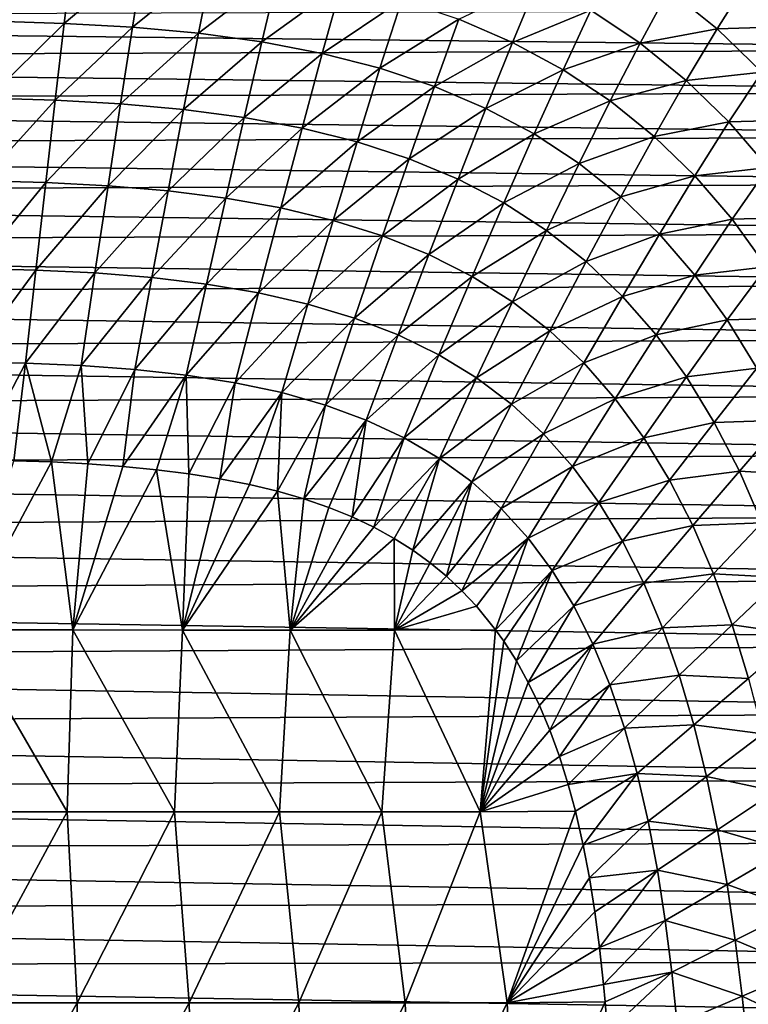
# Model space of a CAD drawing. Header units: metres. Extents: x -36 to 82, y -104 to 104.
# Tile 232 of 245: x 2 to 9, y 89 to 99. Entities that reach past the tile are written whole.
import ezdxf

# ---------------------------------------------------------------- set-up
doc = ezdxf.new("R2010")
doc.units = ezdxf.units.M
doc.layers.add('solid_FIT-SHOWER-153_SW0001', color=7, linetype='CONTINUOUS')

msp = doc.modelspace()

# ---------------------------------------------------------------- linework, layer by layer
at = {"layer": 'solid_FIT-SHOWER-153_SW0001'}
for points in [[(1.410038, 98.739876, -17.704092), (1.465919, 99.43676, -17.413263), (2.177525, 99.414795, -17.416746)], [(2.094267, 98.719261, -17.70709), (1.410038, 98.739876, -17.704092), (2.177525, 99.414795, -17.416746)], [(2.094267, 98.719261, -17.70709), (2.177525, 99.414795, -17.416746), (2.869749, 99.374771, -17.422443)], [(2.75956, 98.68174, -17.712019), (2.094267, 98.719261, -17.70709), (2.869749, 99.374771, -17.422443)], [(2.75956, 98.68174, -17.712019), (2.869749, 99.374771, -17.422443), (3.53888, 99.311493, -17.430794)], [(3.402261, 98.622452, -17.719267), (2.75956, 98.68174, -17.712019), (3.53888, 99.311493, -17.430794)], [(3.402261, 98.622452, -17.719267), (3.53888, 99.311493, -17.430794), (4.182481, 99.221237, -17.441893)], [(4.019982, 98.537872, -17.728918), (3.402261, 98.622452, -17.719267), (4.182481, 99.221237, -17.441893)], [(4.019982, 98.537872, -17.728918), (4.182481, 99.221237, -17.441893), (4.798774, 99.101021, -17.455671)], [(4.610991, 98.42514, -17.740906), (4.019982, 98.537872, -17.728918), (4.798774, 99.101021, -17.455671)], [(4.610991, 98.42514, -17.740906), (4.798774, 99.101021, -17.455671), (5.385986, 98.947868, -17.472054)], [(6.46698, 98.532097, -17.512169), (5.942376, 98.75885, -17.490957), (6.715474, 99.125549, -17.190094)], [(6.46698, 98.532097, -17.512169), (6.715474, 99.125549, -17.190094), (7.230244, 98.846115, -17.215891)], [(8.462677, 98.665825, -16.908871), (7.993076, 99.04438, -16.877342), (8.752589, 99.12664, -16.490385)], [(8.462677, 98.665825, -16.908871), (8.752589, 99.12664, -16.490385), (9.20838, 98.688721, -16.524971)], [(9.20838, 98.688721, -16.524971), (8.752589, 99.12664, -16.490385), (9.504118, 99.094589, -16.048277)], [(7.712215, 98.52549, -17.243502), (7.230244, 98.846115, -17.215891), (7.993076, 99.04438, -16.877342)], [(7.712215, 98.52549, -17.243502), (7.993076, 99.04438, -16.877342), (8.462677, 98.665825, -16.908871)], [(5.173558, 98.28141, -17.755161), (4.610991, 98.42514, -17.740906), (5.385986, 98.947868, -17.472054)], [(5.173558, 98.28141, -17.755161), (5.385986, 98.947868, -17.472054), (5.942376, 98.75885, -17.490957)], [(-13.271689, 98.767342, 16.90811), (-13.429514, 98.373917, 16.90811), (13.395168, 98.463821, 16.90811)], [(-13.271689, 98.767342, 16.90811), (13.395168, 98.463821, 16.90811), (13.235432, 98.851509, 16.90811)], [(6.959606, 98.2668, -17.535334), (6.46698, 98.532097, -17.512169), (7.230244, 98.846115, -17.215891)], [(6.959606, 98.2668, -17.535334), (7.230244, 98.846115, -17.215891), (7.712215, 98.52549, -17.243502)], [(1.350956, 97.98896, -17.956858), (1.410038, 98.739876, -17.704092), (2.094267, 98.719261, -17.70709)], [(2.00628, 97.969978, -17.959288), (1.350956, 97.98896, -17.956858), (2.094267, 98.719261, -17.70709)], [(2.00628, 97.969978, -17.959288), (2.094267, 98.719261, -17.70709), (2.75956, 98.68174, -17.712019)], [(2.643199, 97.935371, -17.963316), (2.00628, 97.969978, -17.959288), (2.75956, 98.68174, -17.712019)], [(2.643199, 97.935371, -17.963316), (2.75956, 98.68174, -17.712019), (3.402261, 98.622452, -17.719267)], [(5.70599, 98.103867, -17.771608), (5.173558, 98.28141, -17.755161), (5.942376, 98.75885, -17.490957)], [(5.70599, 98.103867, -17.771608), (5.942376, 98.75885, -17.490957), (6.46698, 98.532097, -17.512169)], [(8.898757, 98.243652, -16.941549), (8.462677, 98.665825, -16.908871), (9.20838, 98.688721, -16.524971)], [(3.258135, 97.88063, -17.969275), (2.643199, 97.935371, -17.963316), (3.402261, 98.622452, -17.719267)], [(3.258135, 97.88063, -17.969275), (3.402261, 98.622452, -17.719267), (4.019982, 98.537872, -17.728918)], [(8.161187, 98.162964, -17.272535), (7.712215, 98.52549, -17.243502), (8.462677, 98.665825, -16.908871)], [(8.161187, 98.162964, -17.272535), (8.462677, 98.665825, -16.908871), (8.898757, 98.243652, -16.941549)], [(3.848759, 97.802422, -17.977245), (3.258135, 97.88063, -17.969275), (4.019982, 98.537872, -17.728918)], [(3.848759, 97.802422, -17.977245), (4.019982, 98.537872, -17.728918), (4.610991, 98.42514, -17.740906)], [(6.207359, 97.890686, -17.79006), (5.70599, 98.103867, -17.771608), (6.46698, 98.532097, -17.512169)], [(6.207359, 97.890686, -17.79006), (6.46698, 98.532097, -17.512169), (6.959606, 98.2668, -17.535334)], [(7.4201, 97.962189, -17.560099), (6.959606, 98.2668, -17.535334), (7.712215, 98.52549, -17.243502)], [(7.4201, 97.962189, -17.560099), (7.712215, 98.52549, -17.243502), (8.161187, 98.162964, -17.272535)], [(-13.429514, 98.373917, 16.90811), (13.545088, 98.052856, 16.90811), (13.395168, 98.463821, 16.90811)], [(4.413386, 97.698021, -17.987179), (3.848759, 97.802422, -17.977245), (4.610991, 98.42514, -17.740906)], [(4.413386, 97.698021, -17.987179), (4.610991, 98.42514, -17.740906), (5.173558, 98.28141, -17.755161)], [(-13.429514, 98.373917, 16.90811), (-13.577439, 97.957207, 16.90811), (13.545088, 98.052856, 16.90811)], [(4.950336, 97.564697, -17.999022), (4.413386, 97.698021, -17.987179), (5.173558, 98.28141, -17.755161)], [(4.950336, 97.564697, -17.999022), (5.173558, 98.28141, -17.755161), (5.70599, 98.103867, -17.771608)], [(6.677509, 97.641022, -17.810211), (6.207359, 97.890686, -17.79006), (6.959606, 98.2668, -17.535334)], [(6.677509, 97.641022, -17.810211), (6.959606, 98.2668, -17.535334), (7.4201, 97.962189, -17.560099)], [(8.577328, 97.758469, -17.302582), (8.161187, 98.162964, -17.272535), (8.898757, 98.243652, -16.941549)], [(8.577328, 97.758469, -17.302582), (8.898757, 98.243652, -16.941549), (9.302125, 97.779236, -16.974869)], [(5.457961, 97.399765, -18.012722), (4.950336, 97.564697, -17.999022), (5.70599, 98.103867, -17.771608)], [(5.457961, 97.399765, -18.012722), (5.70599, 98.103867, -17.771608), (6.207359, 97.890686, -17.79006)], [(7.848307, 97.617493, -17.586102), (7.4201, 97.962189, -17.560099), (8.161187, 98.162964, -17.272535)], [(7.848307, 97.617493, -17.586102), (8.161187, 98.162964, -17.272535), (8.577328, 97.758469, -17.302582)], [(-13.577439, 97.957207, 16.90811), (13.68479, 97.618507, 16.90811), (13.545088, 98.052856, 16.90811)], [(-13.577439, 97.957207, 16.90811), (-13.715023, 97.517311, 16.90811), (13.68479, 97.618507, 16.90811)], [(1.288712, 97.184601, -18.175577), (1.350956, 97.98896, -17.956858), (2.00628, 97.969978, -17.959288)], [(1.913593, 97.167595, -18.17737), (1.288712, 97.184601, -18.175577), (2.00628, 97.969978, -17.959288)], [(1.913593, 97.167595, -18.17737), (2.00628, 97.969978, -17.959288), (2.643199, 97.935371, -17.963316)], [(2.52065, 97.13636, -18.180389), (1.913593, 97.167595, -18.17737), (2.643199, 97.935371, -17.963316)], [(2.52065, 97.13636, -18.180389), (2.643199, 97.935371, -17.963316), (3.258135, 97.88063, -17.969275)], [(7.116312, 97.354057, -17.831753), (6.677509, 97.641022, -17.810211), (7.4201, 97.962189, -17.560099)], [(7.116312, 97.354057, -17.831753), (7.4201, 97.962189, -17.560099), (7.848307, 97.617493, -17.586102)], [(3.106398, 97.086746, -18.18491), (2.52065, 97.13636, -18.180389), (3.258135, 97.88063, -17.969275)], [(3.106398, 97.086746, -18.18491), (3.258135, 97.88063, -17.969275), (3.848759, 97.802422, -17.977245)], [(5.935368, 97.201447, -18.02813), (5.457961, 97.399765, -18.012722), (6.207359, 97.890686, -17.79006)], [(5.935368, 97.201447, -18.02813), (6.207359, 97.890686, -17.79006), (6.677509, 97.641022, -17.810211)], [(3.668568, 97.015602, -18.191011), (3.106398, 97.086746, -18.18491), (3.848759, 97.802422, -17.977245)], [(3.668568, 97.015602, -18.191011), (3.848759, 97.802422, -17.977245), (4.413386, 97.698021, -17.987179)], [(8.244442, 97.23262, -17.612982), (7.848307, 97.617493, -17.586102), (8.577328, 97.758469, -17.302582)], [(8.244442, 97.23262, -17.612982), (8.577328, 97.758469, -17.302582), (8.961525, 97.313286, -17.333189)], [(8.961525, 97.313286, -17.333189), (8.577328, 97.758469, -17.302582), (9.302125, 97.779236, -16.974869)], [(-13.715023, 97.517311, 16.90811), (13.814675, 97.160873, 16.90811), (13.68479, 97.618507, 16.90811)], [(4.205523, 96.920349, -18.198679), (3.668568, 97.015602, -18.191011), (4.413386, 97.698021, -17.987179)], [(4.205523, 96.920349, -18.198679), (4.413386, 97.698021, -17.987179), (4.950336, 97.564697, -17.999022)], [(6.382415, 96.968842, -18.045008), (5.935368, 97.201447, -18.02813), (6.677509, 97.641022, -17.810211)], [(6.382415, 96.968842, -18.045008), (6.677509, 97.641022, -17.810211), (7.116312, 97.354057, -17.831753)], [(7.523646, 97.028999, -17.854378), (7.116312, 97.354057, -17.831753), (7.848307, 97.617493, -17.586102)], [(7.523646, 97.028999, -17.854378), (7.848307, 97.617493, -17.586102), (8.244442, 97.23262, -17.612982)], [(4.715629, 96.798386, -18.207895), (4.205523, 96.920349, -18.198679), (4.950336, 97.564697, -17.999022)], [(4.715629, 96.798386, -18.207895), (4.950336, 97.564697, -17.999022), (5.457961, 97.399765, -18.012722)], [(-13.715023, 97.517311, 16.90811), (-13.842707, 97.054131, 16.90811), (13.814675, 97.160873, 16.90811)], [(5.197283, 96.647156, -18.218641), (4.715629, 96.798386, -18.207895), (5.457961, 97.399765, -18.012722)], [(5.197283, 96.647156, -18.218641), (5.457961, 97.399765, -18.012722), (5.935368, 97.201447, -18.02813)], [(6.798994, 96.701111, -18.063114), (6.382415, 96.968842, -18.045008), (7.116312, 97.354057, -17.831753)], [(6.798994, 96.701111, -18.063114), (7.116312, 97.354057, -17.831753), (7.523646, 97.028999, -17.854378)], [(7.899754, 96.665657, -17.877781), (7.523646, 97.028999, -17.854378), (8.244442, 97.23262, -17.612982)], [(7.899754, 96.665657, -17.877781), (8.244442, 97.23262, -17.612982), (8.60944, 96.808693, -17.64036)], [(8.60944, 96.808693, -17.64036), (8.244442, 97.23262, -17.612982), (8.961525, 97.313286, -17.333189)], [(8.60944, 96.808693, -17.64036), (8.961525, 97.313286, -17.333189), (9.314748, 96.828812, -17.363907)], [(-13.842707, 97.054131, 16.90811), (13.934595, 96.68042, 16.90811), (13.814675, 97.160873, 16.90811)], [(1.223595, 96.327789, -18.364281), (1.288712, 97.184601, -18.175577), (1.913593, 97.167595, -18.17737)], [(1.816612, 96.313026, -18.36541), (1.223595, 96.327789, -18.364281), (1.913593, 97.167595, -18.17737)], [(1.816612, 96.313026, -18.36541), (1.913593, 97.167595, -18.17737), (2.52065, 97.13636, -18.180389)], [(2.392403, 96.285568, -18.367369), (1.816612, 96.313026, -18.36541), (2.52065, 97.13636, -18.180389)], [(2.392403, 96.285568, -18.367369), (2.52065, 97.13636, -18.180389), (3.106398, 97.086746, -18.18491)], [(5.649617, 96.464912, -18.230827), (5.197283, 96.647156, -18.218641), (5.935368, 97.201447, -18.02813)], [(5.649617, 96.464912, -18.230827), (5.935368, 97.201447, -18.02813), (6.382415, 96.968842, -18.045008)], [(-13.842707, 97.054131, 16.90811), (-13.960498, 96.567635, 16.90811), (13.934595, 96.68042, 16.90811)], [(2.947579, 96.241577, -18.370363), (2.392403, 96.285568, -18.367369), (3.106398, 97.086746, -18.18491)], [(2.947579, 96.241577, -18.370363), (3.106398, 97.086746, -18.18491), (3.668568, 97.015602, -18.191011)], [(3.479936, 96.178146, -18.374485), (2.947579, 96.241577, -18.370363), (3.668568, 97.015602, -18.191011)], [(3.479936, 96.178146, -18.374485), (3.668568, 97.015602, -18.191011), (4.205523, 96.920349, -18.198679)], [(6.072497, 96.250732, -18.244303), (5.649617, 96.464912, -18.230827), (6.382415, 96.968842, -18.045008)], [(6.072497, 96.250732, -18.244303), (6.382415, 96.968842, -18.045008), (6.798994, 96.701111, -18.063114)], [(7.184999, 96.3974, -18.082203), (6.798994, 96.701111, -18.063114), (7.523646, 97.028999, -17.854378)], [(7.184999, 96.3974, -18.082203), (7.523646, 97.028999, -17.854378), (7.899754, 96.665657, -17.877781)], [(3.98788, 96.092812, -18.379763), (3.479936, 96.178146, -18.374485), (4.205523, 96.920349, -18.198679)], [(3.98788, 96.092812, -18.379763), (4.205523, 96.920349, -18.198679), (4.715629, 96.798386, -18.207895)], [(4.469822, 95.983109, -18.386232), (3.98788, 96.092812, -18.379763), (4.715629, 96.798386, -18.207895)], [(4.469822, 95.983109, -18.386232), (4.715629, 96.798386, -18.207895), (5.197283, 96.647156, -18.218641)], [(8.24558, 96.265038, -17.901665), (7.899754, 96.665657, -17.877781), (8.60944, 96.808693, -17.64036)], [(8.24558, 96.265038, -17.901665), (8.60944, 96.808693, -17.64036), (8.944317, 96.347015, -17.66786)], [(8.944317, 96.347015, -17.66786), (8.60944, 96.808693, -17.64036), (9.314748, 96.828812, -17.363907)], [(-13.960498, 96.567635, 16.90811), (14.044284, 96.177483, 16.90811), (13.934595, 96.68042, 16.90811)], [(6.46582, 96.003716, -18.258904), (6.072497, 96.250732, -18.244303), (6.798994, 96.701111, -18.063114)], [(6.46582, 96.003716, -18.258904), (6.798994, 96.701111, -18.063114), (7.184999, 96.3974, -18.082203)], [(7.540677, 96.057442, -18.102045), (7.184999, 96.3974, -18.082203), (7.899754, 96.665657, -17.877781)], [(7.540677, 96.057442, -18.102045), (7.899754, 96.665657, -17.877781), (8.24558, 96.265038, -17.901665)], [(-13.960498, 96.567635, 16.90811), (-14.06814, 96.058685, 16.90811), (14.044284, 96.177483, 16.90811)], [(4.924204, 95.846626, -18.393925), (4.469822, 95.983109, -18.386232), (5.197283, 96.647156, -18.218641)], [(4.924204, 95.846626, -18.393925), (5.197283, 96.647156, -18.218641), (5.649617, 96.464912, -18.230827)], [(5.35018, 95.681648, -18.402824), (4.924204, 95.846626, -18.393925), (5.649617, 96.464912, -18.230827)], [(5.35018, 95.681648, -18.402824), (5.649617, 96.464912, -18.230827), (6.072497, 96.250732, -18.244303)], [(6.829486, 95.722977, -18.274473), (6.46582, 96.003716, -18.258904), (7.184999, 96.3974, -18.082203)], [(6.829486, 95.722977, -18.274473), (7.184999, 96.3974, -18.082203), (7.540677, 96.057442, -18.102045)], [(1.156328, 95.419891, -18.52692), (1.223595, 96.327789, -18.364281), (1.816612, 96.313026, -18.36541)], [(1.716396, 95.407455, -18.527428), (1.156328, 95.419891, -18.52692), (1.816612, 96.313026, -18.36541)], [(1.716396, 95.407455, -18.527428), (1.816612, 96.313026, -18.36541), (2.392403, 96.285568, -18.367369)], [(2.259829, 95.383949, -18.52837), (1.716396, 95.407455, -18.527428), (2.392403, 96.285568, -18.367369)], [(2.259829, 95.383949, -18.52837), (2.392403, 96.285568, -18.367369), (2.947579, 96.241577, -18.370363)], [(8.562153, 95.828278, -17.92573), (8.24558, 96.265038, -17.901665), (8.944317, 96.347015, -17.66786)], [(8.562153, 95.828278, -17.92573), (8.944317, 96.347015, -17.66786), (9.250087, 95.848869, -17.695103)], [(-14.06814, 96.058685, 16.90811), (14.144006, 95.651726, 16.90811), (14.044284, 96.177483, 16.90811)], [(2.783333, 95.345924, -18.529873), (2.259829, 95.383949, -18.52837), (2.947579, 96.241577, -18.370363)], [(2.783333, 95.345924, -18.529873), (2.947579, 96.241577, -18.370363), (3.479936, 96.178146, -18.374485)], [(3.284771, 95.290695, -18.532042), (2.783333, 95.345924, -18.529873), (3.479936, 96.178146, -18.374485)], [(3.284771, 95.290695, -18.532042), (3.479936, 96.178146, -18.374485), (3.98788, 96.092812, -18.379763)], [(5.747617, 95.487228, -18.412874), (5.35018, 95.681648, -18.402824), (6.072497, 96.250732, -18.244303)], [(5.747617, 95.487228, -18.412874), (6.072497, 96.250732, -18.244303), (6.46582, 96.003716, -18.258904)], [(7.866963, 95.682091, -18.122419), (7.540677, 96.057442, -18.102045), (8.24558, 96.265038, -17.901665)], [(7.866963, 95.682091, -18.122419), (8.24558, 96.265038, -17.901665), (8.562153, 95.828278, -17.92573)], [(3.762598, 95.21595, -18.534962), (3.284771, 95.290695, -18.532042), (3.98788, 96.092812, -18.379763)], [(3.762598, 95.21595, -18.534962), (3.98788, 96.092812, -18.379763), (4.469822, 95.983109, -18.386232)], [(-14.06814, 96.058685, 16.90811), (-14.165889, 95.526428, 16.90811), (14.144006, 95.651726, 16.90811)], [(4.215272, 95.11937, -18.538723), (3.762598, 95.21595, -18.534962), (4.469822, 95.983109, -18.386232)], [(4.215272, 95.11937, -18.538723), (4.469822, 95.983109, -18.386232), (4.924204, 95.846626, -18.393925)], [(6.116416, 95.262413, -18.424021), (5.747617, 95.487228, -18.412874), (6.46582, 96.003716, -18.258904)], [(6.116416, 95.262413, -18.424021), (6.46582, 96.003716, -18.258904), (6.829486, 95.722977, -18.274473)], [(7.163739, 95.408165, -18.290863), (6.829486, 95.722977, -18.274473), (7.540677, 96.057442, -18.102045)], [(7.163739, 95.408165, -18.290863), (7.540677, 96.057442, -18.102045), (7.866963, 95.682091, -18.122419)], [(4.641284, 94.99868, -18.543411), (4.215272, 95.11937, -18.538723), (4.924204, 95.846626, -18.393925)], [(4.641284, 94.99868, -18.543411), (4.924204, 95.846626, -18.393925), (5.35018, 95.681648, -18.402824)], [(8.16487, 95.272331, -18.143118), (7.866963, 95.682091, -18.122419), (8.562153, 95.828278, -17.92573)], [(8.16487, 95.272331, -18.143118), (8.562153, 95.828278, -17.92573), (8.850499, 95.356522, -17.94968)], [(8.850499, 95.356522, -17.94968), (8.562153, 95.828278, -17.92573), (9.250087, 95.848869, -17.695103)], [(6.456478, 95.006279, -18.436205), (6.116416, 95.262413, -18.424021), (6.829486, 95.722977, -18.274473)], [(6.456478, 95.006279, -18.436205), (6.829486, 95.722977, -18.274473), (7.163739, 95.408165, -18.290863)], [(-14.165889, 95.526428, 16.90811), (14.234405, 95.102592, 16.90811), (14.144006, 95.651726, 16.90811)], [(5.039816, 94.852234, -18.549101), (4.641284, 94.99868, -18.543411), (5.35018, 95.681648, -18.402824)], [(5.039816, 94.852234, -18.549101), (5.35018, 95.681648, -18.402824), (5.747617, 95.487228, -18.412874)], [(7.469491, 95.059975, -18.30794), (7.163739, 95.408165, -18.290863), (7.866963, 95.682091, -18.122419)], [(7.469491, 95.059975, -18.30794), (7.866963, 95.682091, -18.122419), (8.16487, 95.272331, -18.143118)], [(-14.165889, 95.526428, 16.90811), (-14.254523, 94.968277, 16.90811), (14.234405, 95.102592, 16.90811)], [(1.716396, 95.407455, -18.527428), (1.220522, 94.46299, -18.666563), (1.156328, 95.419891, -18.52692)], [(1.716396, 95.407455, -18.527428), (1.60154, 94.455048, -18.666498), (1.220522, 94.46299, -18.666563)], [(1.716396, 95.407455, -18.527428), (1.969299, 94.443283, -18.666321), (1.60154, 94.455048, -18.666498)], [(2.259829, 95.383949, -18.52837), (1.969299, 94.443283, -18.666321), (1.716396, 95.407455, -18.527428)], [(5.410744, 94.679001, -18.555841), (5.039816, 94.852234, -18.549101), (5.747617, 95.487228, -18.412874)], [(5.410744, 94.679001, -18.555841), (5.747617, 95.487228, -18.412874), (6.116416, 95.262413, -18.424021)], [(6.768039, 94.718384, -18.449369), (6.456478, 95.006279, -18.436205), (7.163739, 95.408165, -18.290863)], [(6.768039, 94.718384, -18.449369), (7.163739, 95.408165, -18.290863), (7.469491, 95.059975, -18.30794)], [(2.259829, 95.383949, -18.52837), (2.3242, 94.424736, -18.66633), (1.969299, 94.443283, -18.666321)], [(2.783333, 95.345924, -18.529873), (2.3242, 94.424736, -18.66633), (2.259829, 95.383949, -18.52837)], [(2.783333, 95.345924, -18.529873), (2.666135, 94.399902, -18.666393), (2.3242, 94.424736, -18.66633)], [(3.284771, 95.290695, -18.532042), (2.666135, 94.399902, -18.666393), (2.783333, 95.345924, -18.529873)], [(8.435412, 94.82914, -18.163923), (8.16487, 95.272331, -18.143118), (8.850499, 95.356522, -17.94968)], [(8.435412, 94.82914, -18.163923), (8.850499, 95.356522, -17.94968), (9.111762, 94.851227, -17.973253)], [(3.284771, 95.290695, -18.532042), (2.994728, 94.368248, -18.666531), (2.666135, 94.399902, -18.666393)], [(3.284771, 95.290695, -18.532042), (3.309819, 94.328239, -18.666908), (2.994728, 94.368248, -18.666531)], [(3.762598, 95.21595, -18.534962), (3.309819, 94.328239, -18.666908), (3.284771, 95.290695, -18.532042)], [(3.762598, 95.21595, -18.534962), (3.611756, 94.280304, -18.667439), (3.309819, 94.328239, -18.666908)], [(4.215272, 95.11937, -18.538723), (3.611756, 94.280304, -18.667439), (3.762598, 95.21595, -18.534962)], [(5.753971, 94.478004, -18.563686), (5.410744, 94.679001, -18.555841), (6.116416, 95.262413, -18.424021)], [(5.753971, 94.478004, -18.563686), (6.116416, 95.262413, -18.424021), (6.456478, 95.006279, -18.436205)], [(7.747729, 94.67923, -18.325573), (7.469491, 95.059975, -18.30794), (8.16487, 95.272331, -18.143118)], [(7.747729, 94.67923, -18.325573), (8.16487, 95.272331, -18.143118), (8.435412, 94.82914, -18.163923)], [(4.215272, 95.11937, -18.538723), (3.899649, 94.22393, -18.668196), (3.611756, 94.280304, -18.667439)], [(4.215272, 95.11937, -18.538723), (4.172698, 94.158203, -18.669317), (3.899649, 94.22393, -18.668196)], [(4.641284, 94.99868, -18.543411), (4.172698, 94.158203, -18.669317), (4.215272, 95.11937, -18.538723)], [(-14.254523, 94.968277, 16.90811), (14.315472, 94.528313, 16.90811), (14.234405, 95.102592, 16.90811)], [(7.051987, 94.399261, -18.463467), (6.768039, 94.718384, -18.449369), (7.469491, 95.059975, -18.30794)], [(7.051987, 94.399261, -18.463467), (7.469491, 95.059975, -18.30794), (7.747729, 94.67923, -18.325573)], [(-14.254523, 94.968277, 16.90811), (-14.334378, 94.37722, 16.90811), (14.315472, 94.528313, 16.90811)], [(4.641284, 94.99868, -18.543411), (4.431623, 94.083054, -18.670809), (4.172698, 94.158203, -18.669317)], [(5.039816, 94.852234, -18.549101), (4.431623, 94.083054, -18.670809), (4.641284, 94.99868, -18.543411)], [(6.069407, 94.248253, -18.572685), (5.753971, 94.478004, -18.563686), (6.456478, 95.006279, -18.436205)], [(6.069407, 94.248253, -18.572685), (6.456478, 95.006279, -18.436205), (6.768039, 94.718384, -18.449369)], [(5.039816, 94.852234, -18.549101), (4.675355, 93.999268, -18.672636), (4.431623, 94.083054, -18.670809)], [(5.039816, 94.852234, -18.549101), (4.902771, 93.907303, -18.674835), (4.675355, 93.999268, -18.672636)], [(5.410744, 94.679001, -18.555841), (4.902771, 93.907303, -18.674835), (5.039816, 94.852234, -18.549101)], [(8.679714, 94.353813, -18.184658), (8.435412, 94.82914, -18.163923), (9.111762, 94.851227, -17.973253)], [(8.679714, 94.353813, -18.184658), (9.111762, 94.851227, -17.973253), (9.34755, 94.315048, -17.996321)], [(7.999441, 94.266731, -18.343636), (7.747729, 94.67923, -18.325573), (8.435412, 94.82914, -18.163923)], [(7.999441, 94.266731, -18.343636), (8.435412, 94.82914, -18.163923), (8.679714, 94.353813, -18.184658)], [(5.410744, 94.679001, -18.555841), (5.114472, 93.806679, -18.677509), (4.902771, 93.907303, -18.674835)], [(5.753971, 94.478004, -18.563686), (5.114472, 93.806679, -18.677509), (5.410744, 94.679001, -18.555841)], [(6.357282, 93.989212, -18.582882), (6.069407, 94.248253, -18.572685), (6.768039, 94.718384, -18.449369)], [(6.357282, 93.989212, -18.582882), (6.768039, 94.718384, -18.449369), (7.051987, 94.399261, -18.463467)], [(7.309282, 94.049553, -18.478447), (7.051987, 94.399261, -18.463467), (7.747729, 94.67923, -18.325573)], [(7.309282, 94.049553, -18.478447), (7.747729, 94.67923, -18.325573), (7.999441, 94.266731, -18.343636)], [(-14.334378, 94.37722, 16.90811), (14.387216, 93.930649, 16.90811), (14.315472, 94.528313, 16.90811)], [(1.60154, 94.455048, -18.666498), (1.969299, 94.443283, -18.666321), (1.090151, 92.805733, -18.854794)], [(5.753971, 94.478004, -18.563686), (5.311846, 93.698318, -18.680563), (5.114472, 93.806679, -18.677509)], [(5.753971, 94.478004, -18.563686), (5.494983, 93.583305, -18.683954), (5.311846, 93.698318, -18.680563)], [(6.069407, 94.248253, -18.572685), (5.494983, 93.583305, -18.683954), (5.753971, 94.478004, -18.563686)], [(-14.334378, 94.37722, 16.90811), (-14.405117, 93.760277, 16.90811), (14.387216, 93.930649, 16.90811)], [(1.969299, 94.443283, -18.666321), (2.17597, 92.805641, -18.850267), (1.090151, 92.805733, -18.854794)], [(1.969299, 94.443283, -18.666321), (2.3242, 94.424736, -18.66633), (2.17597, 92.805641, -18.850267)], [(2.3242, 94.424736, -18.66633), (2.666135, 94.399902, -18.666393), (2.17597, 92.805641, -18.850267)], [(2.666135, 94.399902, -18.666393), (2.994728, 94.368248, -18.666531), (2.17597, 92.805641, -18.850267)], [(2.994728, 94.368248, -18.666531), (3.248348, 92.805397, -18.837809), (2.17597, 92.805641, -18.850267)], [(2.994728, 94.368248, -18.666531), (3.309819, 94.328239, -18.666908), (3.248348, 92.805397, -18.837809)], [(6.618457, 93.701218, -18.594305), (6.357282, 93.989212, -18.582882), (7.051987, 94.399261, -18.463467)], [(6.618457, 93.701218, -18.594305), (7.051987, 94.399261, -18.463467), (7.309282, 94.049553, -18.478447)], [(8.225724, 93.823593, -18.36202), (7.999441, 94.266731, -18.343636), (8.679714, 94.353813, -18.184658)], [(8.225724, 93.823593, -18.36202), (8.679714, 94.353813, -18.184658), (8.899344, 93.848801, -18.205263)], [(8.899344, 93.848801, -18.205263), (8.679714, 94.353813, -18.184658), (9.34755, 94.315048, -17.996321)], [(3.309819, 94.328239, -18.666908), (3.611756, 94.280304, -18.667439), (3.248348, 92.805397, -18.837809)], [(3.611756, 94.280304, -18.667439), (3.899649, 94.22393, -18.668196), (3.248348, 92.805397, -18.837809)], [(7.540887, 93.669884, -18.494259), (7.309282, 94.049553, -18.478447), (7.999441, 94.266731, -18.343636)], [(7.540887, 93.669884, -18.494259), (7.999441, 94.266731, -18.343636), (8.225724, 93.823593, -18.36202)], [(3.899649, 94.22393, -18.668196), (4.172698, 94.158203, -18.669317), (3.248348, 92.805397, -18.837809)], [(4.172698, 94.158203, -18.669317), (4.298176, 92.804932, -18.813398), (3.248348, 92.805397, -18.837809)], [(4.172698, 94.158203, -18.669317), (4.431623, 94.083054, -18.670809), (4.298176, 92.804932, -18.813398)], [(6.069407, 94.248253, -18.572685), (5.663838, 93.461105, -18.68783), (5.494983, 93.583305, -18.683954)], [(6.069407, 94.248253, -18.572685), (5.822848, 93.329659, -18.692232), (5.663838, 93.461105, -18.68783)], [(6.357282, 93.989212, -18.582882), (5.822848, 93.329659, -18.692232), (6.069407, 94.248253, -18.572685)], [(4.431623, 94.083054, -18.670809), (4.675355, 93.999268, -18.672636), (4.298176, 92.804932, -18.813398)], [(4.675355, 93.999268, -18.672636), (4.902771, 93.907303, -18.674835), (4.298176, 92.804932, -18.813398)], [(6.357282, 93.989212, -18.582882), (5.973837, 93.188728, -18.697094), (5.822848, 93.329659, -18.692232)], [(6.618457, 93.701218, -18.594305), (5.973837, 93.188728, -18.697094), (6.357282, 93.989212, -18.582882)], [(6.853864, 93.384705, -18.606974), (6.618457, 93.701218, -18.594305), (7.309282, 94.049553, -18.478447)], [(6.853864, 93.384705, -18.606974), (7.309282, 94.049553, -18.478447), (7.540887, 93.669884, -18.494259)], [(-14.405117, 93.760277, 16.90811), (14.450302, 93.314362, 16.90811), (14.387216, 93.930649, 16.90811)], [(4.902771, 93.907303, -18.674835), (5.114472, 93.806679, -18.677509), (4.298176, 92.804932, -18.813398)], [(5.114472, 93.806679, -18.677509), (5.311846, 93.698318, -18.680563), (4.298176, 92.804932, -18.813398)], [(7.747868, 93.261177, -18.510868), (7.540887, 93.669884, -18.494259), (8.225724, 93.823593, -18.36202)], [(7.747868, 93.261177, -18.510868), (8.225724, 93.823593, -18.36202), (8.428106, 93.352043, -18.38072)], [(8.428106, 93.352043, -18.38072), (8.225724, 93.823593, -18.36202), (8.899344, 93.848801, -18.205263)], [(8.428106, 93.352043, -18.38072), (8.899344, 93.848801, -18.205263), (9.095986, 93.316872, -18.225721)], [(-14.405117, 93.760277, 16.90811), (-14.46651, 93.135902, 16.90811), (14.450302, 93.314362, 16.90811)], [(5.311846, 93.698318, -18.680563), (5.3169, 92.804176, -18.772938), (4.298176, 92.804932, -18.813398)], [(5.311846, 93.698318, -18.680563), (5.494983, 93.583305, -18.683954), (5.3169, 92.804176, -18.772938)], [(6.618457, 93.701218, -18.594305), (6.115827, 93.038216, -18.702503), (5.973837, 93.188728, -18.697094)], [(6.618457, 93.701218, -18.594305), (6.30083, 92.808617, -18.711214), (6.115827, 93.038216, -18.702503)], [(6.853864, 93.384705, -18.606974), (6.30083, 92.808617, -18.711214), (6.618457, 93.701218, -18.594305)], [(5.494983, 93.583305, -18.683954), (5.663838, 93.461105, -18.68783), (5.3169, 92.804176, -18.772938)], [(7.064436, 93.040123, -18.620916), (6.853864, 93.384705, -18.606974), (7.540887, 93.669884, -18.494259)], [(7.064436, 93.040123, -18.620916), (7.540887, 93.669884, -18.494259), (7.747868, 93.261177, -18.510868)], [(5.663838, 93.461105, -18.68783), (5.822848, 93.329659, -18.692232), (5.3169, 92.804176, -18.772938)], [(-14.46651, 93.135902, 16.90811), (14.504702, 92.668457, 16.90811), (14.450302, 93.314362, 16.90811)], [(5.822848, 93.329659, -18.692232), (5.973837, 93.188728, -18.697094), (5.3169, 92.804176, -18.772938)], [(6.853864, 93.384705, -18.606974), (6.381042, 92.695999, -18.715599), (6.30083, 92.808617, -18.711214)], [(6.853864, 93.384705, -18.606974), (6.504484, 92.503609, -18.723265), (6.381042, 92.695999, -18.715599)], [(7.064436, 93.040123, -18.620916), (6.504484, 92.503609, -18.723265), (6.853864, 93.384705, -18.606974)], [(7.931712, 92.825409, -18.52828), (7.747868, 93.261177, -18.510868), (8.428106, 93.352043, -18.38072)], [(7.931712, 92.825409, -18.52828), (8.428106, 93.352043, -18.38072), (8.60822, 92.854614, -18.399755)], [(8.60822, 92.854614, -18.399755), (8.428106, 93.352043, -18.38072), (9.095986, 93.316872, -18.225721)], [(8.60822, 92.854614, -18.399755), (9.095986, 93.316872, -18.225721), (9.27132, 92.760788, -18.24601)], [(7.251207, 92.668159, -18.63615), (7.064436, 93.040123, -18.620916), (7.747868, 93.261177, -18.510868)], [(7.251207, 92.668159, -18.63615), (7.747868, 93.261177, -18.510868), (7.931712, 92.825409, -18.52828)], [(-14.46651, 93.135902, 16.90811), (-14.517796, 92.500931, 16.90811), (14.504702, 92.668457, 16.90811)], [(5.973837, 93.188728, -18.697094), (6.115827, 93.038216, -18.702503), (5.3169, 92.804176, -18.772938)], [(6.115827, 93.038216, -18.702503), (6.30083, 92.808617, -18.711214), (5.3169, 92.804176, -18.772938)], [(7.064436, 93.040123, -18.620916), (6.620605, 92.295197, -18.731907), (6.504484, 92.503609, -18.723265)], [(7.251207, 92.668159, -18.63615), (6.620605, 92.295197, -18.731907), (7.064436, 93.040123, -18.620916)], [(7.415613, 92.270531, -18.652674), (7.251207, 92.668159, -18.63615), (7.931712, 92.825409, -18.52828)], [(7.415613, 92.270531, -18.652674), (7.931712, 92.825409, -18.52828), (8.094013, 92.364853, -18.546518)], [(8.094013, 92.364853, -18.546518), (7.931712, 92.825409, -18.52828), (8.60822, 92.854614, -18.399755)], [(8.094013, 92.364853, -18.546518), (8.60822, 92.854614, -18.399755), (8.767703, 92.333824, -18.419144)], [(8.767703, 92.333824, -18.419144), (8.60822, 92.854614, -18.399755), (9.27132, 92.760788, -18.24601)], [(1.090151, 92.805733, -18.854794), (2.121538, 91.031441, -19.001999), (1.062721, 91.031425, -19.00621)], [(1.090151, 92.805733, -18.854794), (2.17597, 92.805641, -18.850267), (2.121538, 91.031441, -19.001999)], [(2.17597, 92.805641, -18.850267), (3.168018, 91.031487, -18.990284), (2.121538, 91.031441, -19.001999)], [(2.17597, 92.805641, -18.850267), (3.248348, 92.805397, -18.837809), (3.168018, 91.031487, -18.990284)], [(3.248348, 92.805397, -18.837809), (4.193723, 91.031601, -18.967222), (3.168018, 91.031487, -18.990284)], [(3.248348, 92.805397, -18.837809), (4.298176, 92.804932, -18.813398), (4.193723, 91.031601, -18.967222)], [(4.298176, 92.804932, -18.813398), (5.190561, 91.031807, -18.928936), (4.193723, 91.031601, -18.967222)], [(4.298176, 92.804932, -18.813398), (5.3169, 92.804176, -18.772938), (5.190561, 91.031807, -18.928936)], [(5.3169, 92.804176, -18.772938), (6.152839, 91.032135, -18.871218), (5.190561, 91.031807, -18.928936)], [(5.3169, 92.804176, -18.772938), (6.30083, 92.808617, -18.711214), (6.152839, 91.032135, -18.871218)], [(6.30083, 92.808617, -18.711214), (6.381042, 92.695999, -18.715599), (6.152839, 91.032135, -18.871218)], [(-14.517796, 92.500931, 16.90811), (14.550445, 92.003929, 16.90811), (14.504702, 92.668457, 16.90811)], [(6.381042, 92.695999, -18.715599), (6.504484, 92.503609, -18.723265), (6.152839, 91.032135, -18.871218)], [(7.251207, 92.668159, -18.63615), (6.729816, 92.069672, -18.741564), (6.620605, 92.295197, -18.731907)], [(7.251207, 92.668159, -18.63615), (6.831734, 91.827888, -18.752178), (6.729816, 92.069672, -18.741564)], [(7.415613, 92.270531, -18.652674), (6.831734, 91.827888, -18.752178), (7.251207, 92.668159, -18.63615)], [(-14.517796, 92.500931, 16.90811), (-14.559734, 91.858528, 16.90811), (14.550445, 92.003929, 16.90811)], [(6.504484, 92.503609, -18.723265), (6.620605, 92.295197, -18.731907), (6.152839, 91.032135, -18.871218)], [(7.559194, 91.849205, -18.670477), (7.415613, 92.270531, -18.652674), (8.094013, 92.364853, -18.546518)], [(7.559194, 91.849205, -18.670477), (8.094013, 92.364853, -18.546518), (8.236363, 91.881752, -18.565603)], [(8.236363, 91.881752, -18.565603), (8.094013, 92.364853, -18.546518), (8.767703, 92.333824, -18.419144)], [(6.620605, 92.295197, -18.731907), (6.729816, 92.069672, -18.741564), (6.152839, 91.032135, -18.871218)], [(7.415613, 92.270531, -18.652674), (6.925126, 91.570892, -18.763798), (6.831734, 91.827888, -18.752178)], [(7.559194, 91.849205, -18.670477), (6.925126, 91.570892, -18.763798), (7.415613, 92.270531, -18.652674)], [(8.236363, 91.881752, -18.565603), (8.767703, 92.333824, -18.419144), (8.908203, 91.792313, -18.438902)], [(6.729816, 92.069672, -18.741564), (6.831734, 91.827888, -18.752178), (6.152839, 91.032135, -18.871218)], [(-14.559734, 91.858528, 16.90811), (14.588284, 91.358467, 16.90811), (14.550445, 92.003929, 16.90811)], [(-14.559734, 91.858528, 16.90811), (-14.594368, 91.236603, 16.90811), (14.588284, 91.358467, 16.90811)], [(7.683486, 91.406151, -18.689552), (7.559194, 91.849205, -18.670477), (8.236363, 91.881752, -18.565603)], [(7.683486, 91.406151, -18.689552), (8.236363, 91.881752, -18.565603), (8.360372, 91.378487, -18.585552)], [(8.360372, 91.378487, -18.585552), (8.236363, 91.881752, -18.565603), (8.908203, 91.792313, -18.438902)], [(6.831734, 91.827888, -18.752178), (6.925126, 91.570892, -18.763798), (6.152839, 91.032135, -18.871218)], [(7.559194, 91.849205, -18.670477), (7.010085, 91.29789, -18.776514), (6.925126, 91.570892, -18.763798)], [(7.683486, 91.406151, -18.689552), (7.010085, 91.29789, -18.776514), (7.559194, 91.849205, -18.670477)], [(8.360372, 91.378487, -18.585552), (8.908203, 91.792313, -18.438902), (9.0315, 91.233704, -18.459038)], [(6.925126, 91.570892, -18.763798), (7.010085, 91.29789, -18.776514), (6.152839, 91.032135, -18.871218)], [(7.683486, 91.406151, -18.689552), (7.07974, 91.038475, -18.788885), (7.010085, 91.29789, -18.776514)], [(7.683486, 91.406151, -18.689552), (7.155775, 90.706673, -18.805054), (7.07974, 91.038475, -18.788885)], [(7.790043, 90.943459, -18.709883), (7.155775, 90.706673, -18.805054), (7.683486, 91.406151, -18.689552)], [(7.790043, 90.943459, -18.709883), (7.683486, 91.406151, -18.689552), (8.360372, 91.378487, -18.585552)], [(7.790043, 90.943459, -18.709883), (8.360372, 91.378487, -18.585552), (8.467768, 90.858414, -18.606339)], [(8.467768, 90.858414, -18.606339), (8.360372, 91.378487, -18.585552), (9.0315, 91.233704, -18.459038)], [(-14.594368, 91.236603, 16.90811), (14.61727, 90.743416, 16.90811), (14.588284, 91.358467, 16.90811)], [(7.010085, 91.29789, -18.776514), (7.07974, 91.038475, -18.788885), (6.152839, 91.032135, -18.871218)], [(-14.594368, 91.236603, 16.90811), (-14.621241, 90.645081, 16.90811), (14.61727, 90.743416, 16.90811)], [(8.467768, 90.858414, -18.606339), (9.0315, 91.233704, -18.459038), (9.139441, 90.662155, -18.479551)], [(1.062721, 91.031425, -19.00621), (2.121538, 91.031441, -19.001999), (1.11246, 89.170166, -19.132433)], [(2.121538, 91.031441, -19.001999), (2.220208, 89.170227, -19.127689), (1.11246, 89.170166, -19.132433)], [(2.121538, 91.031441, -19.001999), (3.168018, 91.031487, -18.990284), (2.220208, 89.170227, -19.127689)], [(3.168018, 91.031487, -18.990284), (3.313572, 89.17041, -19.114367), (2.220208, 89.170227, -19.127689)], [(3.168018, 91.031487, -18.990284), (4.193723, 91.031601, -18.967222), (3.313572, 89.17041, -19.114367)], [(4.193723, 91.031601, -18.967222), (4.382878, 89.170784, -19.088043), (3.313572, 89.17041, -19.114367)], [(4.193723, 91.031601, -18.967222), (5.190561, 91.031807, -18.928936), (4.382878, 89.170784, -19.088043)], [(5.190561, 91.031807, -18.928936), (5.419168, 89.171425, -19.044199), (4.382878, 89.170784, -19.088043)], [(5.190561, 91.031807, -18.928936), (6.152839, 91.032135, -18.871218), (5.419168, 89.171425, -19.044199)], [(6.152839, 91.032135, -18.871218), (6.416312, 89.172409, -18.977921), (5.419168, 89.171425, -19.044199)], [(6.152839, 91.032135, -18.871218), (7.07974, 91.038475, -18.788885), (6.416312, 89.172409, -18.977921)], [(7.07974, 91.038475, -18.788885), (7.155775, 90.706673, -18.805054), (6.416312, 89.172409, -18.977921)], [(7.790043, 90.943459, -18.709883), (7.216346, 90.389503, -18.82089), (7.155775, 90.706673, -18.805054)], [(7.880533, 90.464203, -18.731388), (7.216346, 90.389503, -18.82089), (7.790043, 90.943459, -18.709883)], [(7.880533, 90.464203, -18.731388), (7.790043, 90.943459, -18.709883), (8.467768, 90.858414, -18.606339)], [(7.880533, 90.464203, -18.731388), (8.467768, 90.858414, -18.606339), (8.560346, 90.325417, -18.627922)], [(8.560346, 90.325417, -18.627922), (8.467768, 90.858414, -18.606339), (9.139441, 90.662155, -18.479551)], [(-14.621241, 90.645081, 16.90811), (14.638354, 90.147438, 16.90811), (14.61727, 90.743416, 16.90811)], [(7.155775, 90.706673, -18.805054), (7.216346, 90.389503, -18.82089), (6.416312, 89.172409, -18.977921)], [(-14.621241, 90.645081, 16.90811), (-14.640808, 90.074043, 16.90811), (14.638354, 90.147438, 16.90811)], [(8.560346, 90.325417, -18.627922), (9.139441, 90.662155, -18.479551), (9.23387, 90.081802, -18.500448)], [(7.880533, 90.464203, -18.731388), (7.269459, 90.057373, -18.837786), (7.216346, 90.389503, -18.82089)], [(7.880533, 90.464203, -18.731388), (7.315848, 89.710312, -18.855686), (7.269459, 90.057373, -18.837786)], [(7.956686, 89.971962, -18.753946), (7.315848, 89.710312, -18.855686), (7.880533, 90.464203, -18.731388)], [(7.956686, 89.971962, -18.753946), (7.880533, 90.464203, -18.731388), (8.560346, 90.325417, -18.627922)], [(7.216346, 90.389503, -18.82089), (7.269459, 90.057373, -18.837786), (6.416312, 89.172409, -18.977921)], [(7.956686, 89.971962, -18.753946), (8.560346, 90.325417, -18.627922), (8.639902, 89.783371, -18.650259)], [(8.639902, 89.783371, -18.650259), (8.560346, 90.325417, -18.627922), (9.23387, 90.081802, -18.500448)], [(-14.640808, 90.074043, 16.90811), (14.655145, 89.574226, 16.90811), (14.638354, 90.147438, 16.90811)], [(-14.640808, 90.074043, 16.90811), (-14.656486, 89.521622, 16.90811), (14.655145, 89.574226, 16.90811)], [(7.269459, 90.057373, -18.837786), (7.315848, 89.710312, -18.855686), (6.416312, 89.172409, -18.977921)], [(8.639902, 89.783371, -18.650259), (9.23387, 90.081802, -18.500448), (9.316629, 89.496834, -18.521725)], [(7.956686, 89.971962, -18.753946), (7.355145, 89.348885, -18.874636), (7.315848, 89.710312, -18.855686)], [(8.020232, 89.470337, -18.777441), (7.355145, 89.348885, -18.874636), (7.956686, 89.971962, -18.753946)], [(8.020232, 89.470337, -18.777441), (7.956686, 89.971962, -18.753946), (8.639902, 89.783371, -18.650259)], [(8.020232, 89.470337, -18.777441), (8.639902, 89.783371, -18.650259), (8.708226, 89.236191, -18.673298)], [(8.708226, 89.236191, -18.673298), (8.639902, 89.783371, -18.650259), (9.316629, 89.496834, -18.521725)], [(7.315848, 89.710312, -18.855686), (7.355145, 89.348885, -18.874636), (6.416312, 89.172409, -18.977921)], [(-14.656486, 89.521622, 16.90811), (14.668116, 89.026344, 16.90811), (14.655145, 89.574226, 16.90811)], [(-14.656486, 89.521622, 16.90811), (-14.668783, 88.987656, 16.90811), (14.668116, 89.026344, 16.90811)], [(8.020232, 89.470337, -18.777441), (7.370819, 89.180031, -18.883579), (7.355145, 89.348885, -18.874636)], [(8.020232, 89.470337, -18.777441), (7.394969, 88.882668, -18.899424), (7.370819, 89.180031, -18.883579)], [(8.072898, 88.962952, -18.801748), (7.394969, 88.882668, -18.899424), (8.020232, 89.470337, -18.777441)], [(8.072898, 88.962952, -18.801748), (8.020232, 89.470337, -18.777441), (8.708226, 89.236191, -18.673298)], [(8.708226, 89.236191, -18.673298), (9.316629, 89.496834, -18.521725), (9.389458, 88.91217, -18.543264)], [(7.355145, 89.348885, -18.874636), (7.370819, 89.180031, -18.883579), (6.416312, 89.172409, -18.977921)], [(1.11246, 89.170166, -19.132433), (2.220208, 89.170227, -19.127689), (1.128778, 87.253586, -19.242769)], [(2.220208, 89.170227, -19.127689), (2.252562, 87.253639, -19.237999), (1.128778, 87.253586, -19.242769)], [(2.220208, 89.170227, -19.127689), (3.313572, 89.17041, -19.114367), (2.252562, 87.253639, -19.237999)], [(3.313572, 89.17041, -19.114367), (3.361252, 87.253799, -19.224482), (2.252562, 87.253639, -19.237999)], [(3.313572, 89.17041, -19.114367), (4.382878, 89.170784, -19.088043), (3.361252, 87.253799, -19.224482)], [(4.382878, 89.170784, -19.088043), (4.444751, 87.25412, -19.197664), (3.361252, 87.253799, -19.224482)], [(4.382878, 89.170784, -19.088043), (5.419168, 89.171425, -19.044199), (4.444751, 87.25412, -19.197664)], [(5.419168, 89.171425, -19.044199), (5.493856, 87.254654, -19.152847), (4.444751, 87.25412, -19.197664)], [(5.419168, 89.171425, -19.044199), (6.416312, 89.172409, -18.977921), (5.493856, 87.254654, -19.152847)], [(6.416312, 89.172409, -18.977921), (6.502352, 87.255478, -19.08485), (5.493856, 87.254654, -19.152847)], [(6.416312, 89.172409, -18.977921), (7.370819, 89.180031, -18.883579), (6.502352, 87.255478, -19.08485)], [(7.370819, 89.180031, -18.883579), (7.394969, 88.882668, -18.899424), (6.502352, 87.255478, -19.08485)], [(8.072898, 88.962952, -18.801748), (8.708226, 89.236191, -18.673298), (8.767003, 88.688553, -18.696878)], [(8.767003, 88.688553, -18.696878), (8.708226, 89.236191, -18.673298), (9.389458, 88.91217, -18.543264)]]:
    msp.add_3dface(points, dxfattribs=at)

doc.saveas('drawing.dxf')
